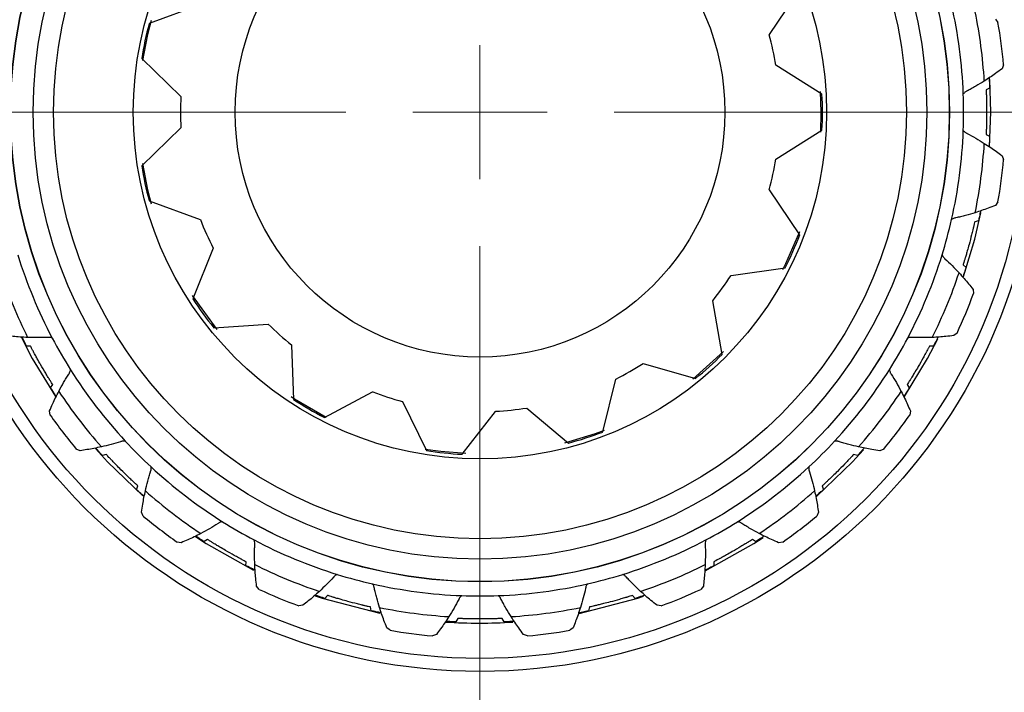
# Model space of a CAD drawing. Header units: inches. Extents: x 0.6 to 16.3, y 0.2 to 11.5.
# Tile 16 of 20: x 12.532 to 13.495, y 6.887 to 7.545. Entities that reach past the tile are written whole.
import ezdxf

# ---------------------------------------------------------------- set-up
doc = ezdxf.new("R2010")
doc.units = ezdxf.units.IN
doc.header["$MEASUREMENT"] = 0
doc.styles.add('SLDTEXTSTYLE0', font='TXT', dxfattribs={"width": 0.75})
doc.dimstyles.new('SLDDIMSTYLE1', dxfattribs={"dimtxt": 0.137795, "dimasz": 0.14, "dimexe": 0, "dimexo": 0.0625, "dimgap": 0.034449, "dimtad": 0, "dimdec": 1, "dimlfac": 1.5, "dimrnd": 1e-09, "dimzin": 12, "dimdsep": 46, "dimtxsty": 'SLDTEXTSTYLE0', "dimblk1": 'CLOSED', "dimblk2": 'CLOSED', "dimsah": 1, "dimcen": 0.09, "dimadec": 0, "dimazin": 3, "dimtfac": 1, "dimtdec": 1, "dimtofl": 0, "dimtmove": 0, "dimatfit": 3, "dimldrblk": 'CLOSED', "dimfxl": 0, "dimfrac": 2, "dimtolj": 1, "dimtzin": 12, "dimarcsym": 0})

# ---------------------------------------------------------------- blocks, each defined once
blk = doc.blocks.new('_Closed')
at = {"color": 0, "linetype": 'ByBlock', "lineweight": -2}
for p, q in [((-1, 0.166667), (0, 0)), ((-1, 0.166667), (-1, -0.166667)), ((0, 0), (-1, -0.166667)), ((0, 0), (-1, 0))]:
    blk.add_line(p, q, dxfattribs=at)
blk = doc.blocks.new('_D_1')
at = {"color": 7, "linetype": 'Continuous', "lineweight": 0}
for p, q in [((15.03532, 7.41535), (15.03532, 3.26029)), ((12.14865, 4.87995), (12.14865, 3.26029)), ((13.93247, 3.49812), (13.89048, 3.49812)), ((13.89048, 3.49812), (13.89048, 3.27937)), ((14.23792, 3.49812), (14.2799, 3.49812)), ((14.2799, 3.49812), (14.2799, 3.27937)), ((12.14865, 3.29966), (13.76962, 3.29966)), ((15.03532, 3.29966), (14.40076, 3.29966)), ((13.89048, 3.27937), (13.93247, 3.27937)), ((14.2799, 3.27937), (14.23792, 3.27937))]:
    blk.add_line(p, q, dxfattribs=at)
at = {"color": 7, "linetype": 'Continuous', "lineweight": 18, "xscale": 0.14, "yscale": 0.14, "rotation": 180.0000000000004}
blk.add_blockref('_Closed', (12.14865, 3.29966), dxfattribs=at)
at = {"color": 7, "linetype": 'Continuous', "lineweight": 18, "xscale": 0.14, "yscale": 0.14}
blk.add_blockref('_Closed', (15.03532, 3.29966), dxfattribs=at)
at = {"color": 7, "linetype": 'Continuous', "lineweight": 18, "char_height": 0.137795, "attachment_point": 1, "style": 'SLDTEXTSTYLE0'}
for s, insert in [('110', (13.93247, 3.457)), ('4.3', (13.95792, 3.25083))]:
    blk.add_mtext(s, dxfattribs=dict(at, insert=insert))
blk = doc.blocks.new('SW_CENTERMARKSYMBOL_1')
at = {"color": 0, "linetype": 'Continuous', "lineweight": 18}
for p, q in [((0, 0), (0, 0.06562)), ((-0.13123, 0), (-0.61284, 0)), ((0, 0), (-0.06562, 0)), ((0, 0), (0, -0.06562)), ((0, 0), (0.06562, 0)), ((0.13123, 0), (0.61284, 0)), ((0, -0.13123), (0, -0.61284))]:
    blk.add_line(p, q, dxfattribs=at)

msp = doc.modelspace()

# ---------------------------------------------------------------- linework, layer by layer
at = {"color": 7, "linetype": 'Continuous', "lineweight": 25}
for p, q in [((13.26516, 7.5306), (13.29489, 7.57483)), ((12.70829, 7.55978), (12.65824, 7.54147)), ((13.48651, 7.54586), (13.48893, 7.54255)), ((13.26507, 7.53056), (13.26516, 7.5306)), ((12.65094, 7.50715), (12.68922, 7.47006)), ((13.27154, 7.50058), (13.27144, 7.50058)), ((13.31669, 7.47226), (13.27154, 7.50058)), ((13.49439, 7.50109), (13.4929, 7.49727)), ((13.48076, 7.47828), (13.47734, 7.47655)), ((13.4819, 7.45472), (13.48087, 7.48687)), ((12.68922, 7.47006), (12.68932, 7.47004)), ((13.48078, 7.42128), (13.4819, 7.45472)), ((12.68922, 7.43938), (12.65094, 7.40229)), ((12.68932, 7.4394), (12.68922, 7.43938)), ((13.27154, 7.40886), (13.31669, 7.43718)), ((13.47734, 7.4329), (13.48076, 7.43116)), ((13.4929, 7.41218), (13.49439, 7.40835)), ((13.27144, 7.40886), (13.27154, 7.40886)), ((13.26516, 7.37884), (13.26507, 7.37889)), ((13.29489, 7.33461), (13.26516, 7.37884)), ((12.65824, 7.36797), (12.70829, 7.34966)), ((13.48893, 7.36689), (13.48651, 7.36358)), ((12.70829, 7.34966), (12.70839, 7.34968)), ((13.46986, 7.34839), (13.46611, 7.3476)), ((12.72077, 7.32163), (12.70089, 7.27218)), ((12.72085, 7.32169), (12.72077, 7.32163)), ((13.45481, 7.30543), (13.45767, 7.30287)), ((13.22776, 7.29509), (13.22785, 7.29505)), ((13.22785, 7.29505), (13.28062, 7.30256)), ((13.46448, 7.28139), (13.46493, 7.27731)), ((13.20982, 7.27023), (13.20975, 7.2703)), ((13.21898, 7.21772), (13.20982, 7.27023)), ((12.72151, 7.24379), (12.77468, 7.24742)), ((12.77468, 7.24742), (12.77477, 7.24748)), ((13.44892, 7.23867), (13.44573, 7.23611)), ((12.79754, 7.22698), (12.79749, 7.22689)), ((12.79749, 7.22689), (12.79944, 7.17363)), ((12.54208, 7.22595), (12.53825, 7.22574)), ((13.42572, 7.22574), (13.42188, 7.22595)), ((13.14159, 7.20893), (13.14165, 7.20885)), ((13.14165, 7.20885), (13.19291, 7.19425)), ((13.1021, 7.14182), (13.11508, 7.19351)), ((13.11508, 7.19351), (13.11505, 7.1936)), ((12.56181, 7.18493), (12.56391, 7.18814)), ((12.82982, 7.15609), (12.87692, 7.18103)), ((12.87692, 7.18103), (12.87697, 7.18111)), ((13.40006, 7.18814), (13.40216, 7.18493)), ((12.90612, 7.17164), (12.90611, 7.17154)), ((12.90611, 7.17154), (12.92955, 7.12368)), ((12.56141, 7.15836), (12.56079, 7.16242)), ((12.96444, 7.12001), (12.99733, 7.16196)), ((12.99733, 7.16196), (12.99734, 7.16206)), ((13.02781, 7.16526), (13.02785, 7.16516)), ((13.02785, 7.16516), (13.06873, 7.13097)), ((13.40318, 7.16242), (13.40256, 7.15836)), ((12.59062, 7.12353), (12.58687, 7.12518)), ((13.3771, 7.12518), (13.37334, 7.12353)), ((12.61628, 7.11989), (12.61264, 7.11869)), ((13.35133, 7.11869), (13.34768, 7.11989)), ((12.64595, 7.08537), (12.64715, 7.08902)), ((13.31682, 7.08902), (13.31801, 7.08537)), ((12.65244, 7.05961), (12.65079, 7.06336)), ((13.31317, 7.06336), (13.31152, 7.05961)), ((12.68968, 7.03352), (12.68563, 7.03415)), ((12.71541, 7.03665), (12.71219, 7.03455)), ((13.25178, 7.03455), (13.24856, 7.03665)), ((13.27834, 7.03415), (13.27429, 7.03352)), ((12.753, 7.01099), (12.75321, 7.01482)), ((13.21076, 7.01482), (13.21097, 7.01099)), ((12.76594, 6.98778), (12.76337, 6.99098)), ((13.2006, 6.99098), (13.19803, 6.98778)), ((12.8327, 6.9819), (12.83013, 6.97904)), ((13.13383, 6.97904), (13.13127, 6.9819)), ((12.80865, 6.97222), (12.80458, 6.97178)), ((12.87565, 6.96684), (12.87486, 6.9706)), ((13.08911, 6.9706), (13.08832, 6.96684)), ((13.15939, 6.97178), (13.15532, 6.97222)), ((12.96016, 6.95937), (12.95842, 6.95594)), ((13.00554, 6.95594), (13.00381, 6.95937)), ((12.89415, 6.94777), (12.89084, 6.9502)), ((13.07312, 6.9502), (13.06982, 6.94777)), ((12.93944, 6.9438), (12.93562, 6.94231)), ((13.02835, 6.94231), (13.02453, 6.9438))]:
    msp.add_line(p, q, dxfattribs=at)
at = {"color": 8, "linetype": 'Continuous', "lineweight": 25}
for p, q in [((13.31598, 7.45472), (13.31537, 7.4749)), ((13.31541, 7.43508), (13.31598, 7.45472)), ((13.19021, 7.19357), (13.22017, 7.22058))]:
    msp.add_line(p, q, dxfattribs=at)
at = {"color": 8, "linetype": 'Continuous', "lineweight": 25, "flags": 128}
for points in [[(12.6603, 7.54458), (12.65677, 7.53082), (12.65183, 7.50527)], [(12.6518, 7.40436), (12.65677, 7.37862), (12.66021, 7.36517)], [(13.27845, 7.30088), (13.2813, 7.30652), (13.29497, 7.33812)], [(12.70032, 7.27521), (12.72431, 7.24222), (12.72435, 7.24216)], [(12.79725, 7.17646), (12.80043, 7.17437), (12.83161, 7.15649)], [(13.0651, 7.13123), (13.09488, 7.14038), (13.10372, 7.1437)], [(12.92837, 7.12505), (12.94368, 7.12292), (12.96806, 7.12101)]]:
    msp.add_lwpolyline(points, dxfattribs=at)
at = {"color": 7, "linetype": 'Continuous', "lineweight": 25, "flags": 128}
for points in [[(13.45533, 7.2939), (13.46619, 7.3304), (13.47213, 7.35635)], [(12.53335, 7.23417), (12.5439, 7.21388), (12.56654, 7.17665)], [(13.3973, 7.17646), (13.42006, 7.21388), (13.43007, 7.23306)], [(12.60571, 7.12558), (12.61756, 7.1125), (12.65196, 7.07922)], [(13.3114, 7.07869), (13.34641, 7.1125), (13.3572, 7.12437)], [(12.70372, 7.03941), (12.71412, 7.03263), (12.76038, 7.0066)], [(13.20243, 7.00603), (13.24985, 7.03263), (13.25923, 7.03873)], [(12.8207, 6.98154), (12.8275, 6.97927), (12.88391, 6.96452)], [(13.07916, 6.96434), (13.13647, 6.97927), (13.14213, 6.98115)]]:
    msp.add_lwpolyline(points, dxfattribs=at)
at = {"color": 7, "linetype": 'Continuous', "lineweight": 25}
for radius in [1.54283, 1.35067, 1.33733, 0.54722, 0.53449, 0.4595, 0.45932, 0.43733, 0.41733, 0.33925, 0.23967]:
    msp.add_circle((12.98198, 7.45472), radius, dxfattribs=at)
for radius, start, end in [(0.47333, 2.16669, 12.83331), (0.4945, 3.53315, 11.46685), (0.33517, 165, 171), (0.5145, 5.17053, 9.82947), (0.29307, 9.0031, 14.9969), (0.29307, 177.0031, 182.9969), (0.33517, 357, 3), (0.47333, 357.83331, 2.16669), (0.47333, 347.16669, 357.83331), (0.4945, 348.53315, 356.46685), (0.33517, 189, 195), (0.29307, 345.0031, 350.9969), (0.5145, 350.17053, 354.82947), (0.29307, 201.0031, 206.9969), (0.47333, 342.83331, 347.16669), (0.33517, 333, 339), (0.47333, 197.16669, 207.83331), (0.47333, 332.16669, 342.83331), (0.4945, 198.53315, 206.46685), (0.29307, 321.0031, 326.9969), (0.4945, 333.53315, 341.46685), (0.5145, 335.17053, 339.82947), (0.33517, 213, 219), (0.29307, 225.0031, 230.9969), (0.47333, 207.83331, 212.16669), (0.47333, 327.83331, 332.16669), (0.33517, 309, 315), (0.29307, 297.0031, 302.9969), (0.47333, 212.16669, 222.83331), (0.47333, 317.16669, 327.83331), (0.4945, 213.53315, 221.46685), (0.29307, 249.0031, 254.9969), (0.4945, 318.53315, 326.46685), (0.33517, 237, 243), (0.29307, 273.0031, 278.9969), (0.5145, 215.17053, 219.82947), (0.5145, 320.17053, 324.82947), (0.33517, 285, 291), (0.47333, 222.83331, 227.16669), (0.47333, 312.83331, 317.16669), (0.33517, 261, 267), (0.47333, 227.16669, 237.83331), (0.47333, 302.16669, 312.83331), (0.4945, 228.53315, 236.46685), (0.4945, 303.53315, 311.46685), (0.5145, 230.17053, 234.82947), (0.47333, 237.83331, 242.16669), (0.47333, 297.83331, 302.16669), (0.5145, 305.17053, 309.82947), (0.47333, 242.16669, 252.83331), (0.47333, 287.16669, 297.83331), (0.4945, 243.53315, 251.46685), (0.4945, 288.53315, 296.46685), (0.47333, 252.83331, 257.16669), (0.47333, 282.83331, 287.16669), (0.5145, 245.17053, 249.82947), (0.47333, 257.16669, 267.83331), (0.47333, 272.16669, 282.83331), (0.5145, 290.17053, 294.82947), (0.47333, 267.83331, 272.16669), (0.4945, 258.53315, 266.46685), (0.4945, 273.53315, 281.46685), (0.5145, 260.17053, 264.82947), (0.49992, 266.18122, 273.68509), (0.5145, 275.17053, 279.82947)]:
    msp.add_arc((12.98198, 7.45472), radius, start, end, dxfattribs=at)
for points, knots in [([(13.4929, 7.49727), (13.49081, 7.49571), (13.48692, 7.49282), (13.48113, 7.48881), (13.47741, 7.4864), (13.47554, 7.4852)], [0, 0, 0, 0, 0.367191, 0.683527, 1, 1, 1, 1]), ([(13.48019, 7.48822), (13.48024, 7.48765), (13.48032, 7.48655), (13.48062, 7.48099), (13.48076, 7.47828)], [0, 0, 0, 0, 0.51366, 1, 1, 1, 1]), ([(13.47554, 7.4852), (13.47277, 7.48348), (13.46853, 7.48086), (13.46287, 7.47769), (13.4599, 7.47611), (13.4584, 7.47533), (13.45789, 7.47507), (13.45662, 7.47438), (13.45567, 7.47335), (13.45498, 7.47262)], [0, 0, 0, 0, 0.4042889, 0.6185277, 0.8055616, 0.8217703, 0.8278357, 0.876144, 1, 1, 1, 1]), ([(13.47734, 7.47655), (13.47736, 7.47594), (13.4774, 7.47512), (13.47748, 7.47316), (13.47753, 7.47174), (13.47757, 7.47038), (13.4776, 7.46932), (13.47767, 7.46695), (13.47779, 7.46175), (13.47784, 7.45467), (13.47778, 7.44775), (13.47769, 7.44345), (13.47763, 7.44091), (13.47758, 7.4394), (13.47754, 7.43798), (13.47745, 7.43566), (13.4774, 7.43427), (13.47736, 7.43333), (13.47734, 7.4329)], [0, 0, 0, 0, 0.16043, 0.215716, 0.259558, 0.278881, 0.293965, 0.309151, 0.378059, 0.515881, 0.608724, 0.671228, 0.698803, 0.715524, 0.7367, 0.775509, 0.897488, 1, 1, 1, 1]), ([(13.45498, 7.43683), (13.45567, 7.43609), (13.45662, 7.43506), (13.45789, 7.43437), (13.4584, 7.43411), (13.46143, 7.43254), (13.46725, 7.42938), (13.47277, 7.42596), (13.47554, 7.42425)], [0, 0, 0, 0, 0.123859, 0.172169, 0.178234, 0.194443, 0.595701, 1, 1, 1, 1]), ([(13.48076, 7.43116), (13.4807, 7.43001), (13.48042, 7.42427), (13.48029, 7.42258), (13.48019, 7.42122)], [0, 0, 0, 0, 0.1999183, 1, 1, 1, 1]), ([(13.47554, 7.42425), (13.47764, 7.42289), (13.48163, 7.42031), (13.48741, 7.41627), (13.49107, 7.41354), (13.4929, 7.41218)], [0, 0, 0, 0, 0.356058, 0.677963, 1, 1, 1, 1]), ([(13.48651, 7.36358), (13.48409, 7.36262), (13.47958, 7.36084), (13.47294, 7.35846), (13.46872, 7.35709), (13.46661, 7.35641)], [0, 0, 0, 0, 0.367191, 0.683527, 1, 1, 1, 1]), ([(13.46661, 7.35641), (13.46349, 7.35547), (13.45872, 7.35404), (13.45242, 7.35244), (13.44915, 7.35169), (13.4475, 7.35132), (13.44694, 7.3512), (13.44554, 7.35086), (13.44435, 7.35012), (13.44349, 7.34959)], [0, 0, 0, 0, 0.404289, 0.618528, 0.805562, 0.82177, 0.827836, 0.876144, 1, 1, 1, 1]), ([(13.47189, 7.35813), (13.47178, 7.35757), (13.47158, 7.35649), (13.47042, 7.35104), (13.46986, 7.34839)], [0, 0, 0, 0, 0.51366, 1, 1, 1, 1]), ([(13.46611, 7.3476), (13.46598, 7.347), (13.4658, 7.3462), (13.46536, 7.34429), (13.46505, 7.34291), (13.46474, 7.34158), (13.46449, 7.34055), (13.46395, 7.33824), (13.46271, 7.33319), (13.46093, 7.32633), (13.45908, 7.31967), (13.45788, 7.31553), (13.45716, 7.3131), (13.45673, 7.31165), (13.45632, 7.3103), (13.45564, 7.30807), (13.45522, 7.30675), (13.45494, 7.30585), (13.45481, 7.30543)], [0, 0, 0, 0, 0.16043, 0.215716, 0.259558, 0.278881, 0.293965, 0.309151, 0.378059, 0.515881, 0.608724, 0.671228, 0.698803, 0.715524, 0.7367, 0.775509, 0.897488, 1, 1, 1, 1]), ([(13.43423, 7.31502), (13.4347, 7.31412), (13.43536, 7.31289), (13.43641, 7.31189), (13.43683, 7.31151), (13.43935, 7.30921), (13.44416, 7.30465), (13.44861, 7.29992), (13.45084, 7.29754)], [0, 0, 0, 0, 0.123859, 0.172169, 0.178234, 0.194443, 0.595701, 1, 1, 1, 1]), ([(13.45084, 7.29754), (13.45251, 7.29569), (13.45569, 7.29216), (13.46023, 7.28676), (13.46307, 7.28318), (13.46448, 7.28139)], [0, 0, 0, 0, 0.356058, 0.677963, 1, 1, 1, 1]), ([(13.45767, 7.30287), (13.45732, 7.30178), (13.45555, 7.29631), (13.45499, 7.2947), (13.45455, 7.29342)], [0, 0, 0, 0, 0.199918, 1, 1, 1, 1]), ([(12.53931, 7.23433), (12.53682, 7.23446), (12.53208, 7.2347), (12.52505, 7.23531), (12.52051, 7.23584), (12.51824, 7.23611)], [0, 0, 0, 0, 0.356058, 0.677963, 1, 1, 1, 1]), ([(12.53825, 7.22574), (12.53773, 7.22676), (12.5351, 7.23188), (12.53436, 7.23341), (12.53377, 7.23463)], [0, 0, 0, 0, 0.1999183, 1, 1, 1, 1]), ([(12.56341, 7.23372), (12.56245, 7.23402), (12.56111, 7.23443), (12.55966, 7.23439), (12.55909, 7.23436), (12.55568, 7.23421), (12.54906, 7.23403), (12.54257, 7.23423), (12.53931, 7.23433)], [0, 0, 0, 0, 0.123859, 0.172169, 0.178234, 0.194443, 0.595701, 1, 1, 1, 1]), ([(13.42466, 7.23433), (13.4214, 7.23423), (13.41642, 7.23408), (13.40992, 7.23417), (13.40656, 7.23429), (13.40488, 7.23436), (13.40431, 7.23439), (13.40286, 7.23443), (13.40152, 7.23402), (13.40056, 7.23372)], [0, 0, 0, 0, 0.404289, 0.618528, 0.805562, 0.82177, 0.827836, 0.876144, 1, 1, 1, 1]), ([(13.44573, 7.23611), (13.44314, 7.23581), (13.43832, 7.23525), (13.4313, 7.23467), (13.42687, 7.23444), (13.42466, 7.23433)], [0, 0, 0, 0, 0.367191, 0.683527, 1, 1, 1, 1]), ([(13.4302, 7.23463), (13.42995, 7.23412), (13.42947, 7.23312), (13.42694, 7.22815), (13.42572, 7.22574)], [0, 0, 0, 0, 0.51366, 1, 1, 1, 1]), ([(12.56391, 7.18814), (12.56358, 7.18866), (12.56314, 7.18935), (12.56209, 7.19101), (12.56134, 7.19221), (12.56063, 7.19336), (12.56007, 7.19427), (12.55882, 7.19629), (12.55612, 7.20073), (12.55253, 7.20684), (12.54913, 7.21286), (12.54705, 7.21663), (12.54584, 7.21886), (12.54512, 7.2202), (12.54445, 7.22144), (12.54336, 7.2235), (12.54272, 7.22472), (12.54228, 7.22556), (12.54208, 7.22595)], [0, 0, 0, 0, 0.1604302, 0.2157165, 0.2595581, 0.2788809, 0.2939648, 0.3091507, 0.378059, 0.5158807, 0.6087245, 0.6712282, 0.698803, 0.7155237, 0.7367, 0.7755093, 0.8974877, 1, 1, 1, 1]), ([(13.42188, 7.22595), (13.4216, 7.22541), (13.42123, 7.22468), (13.42031, 7.22294), (13.41965, 7.22169), (13.41901, 7.22049), (13.4185, 7.21956), (13.41738, 7.21747), (13.41488, 7.21291), (13.41138, 7.20675), (13.40787, 7.20079), (13.40564, 7.1971), (13.40432, 7.19494), (13.40352, 7.19365), (13.40278, 7.19245), (13.40154, 7.19048), (13.4008, 7.18931), (13.40029, 7.18851), (13.40006, 7.18814)], [0, 0, 0, 0, 0.16043, 0.215716, 0.259558, 0.278881, 0.293965, 0.309151, 0.378059, 0.515881, 0.608724, 0.671228, 0.698803, 0.715524, 0.7367, 0.775509, 0.897488, 1, 1, 1, 1]), ([(12.56979, 7.18155), (12.57133, 7.18442), (12.57369, 7.18881), (12.57701, 7.19439), (12.57879, 7.19724), (12.5797, 7.19867), (12.58001, 7.19914), (12.58076, 7.20038), (12.58108, 7.20174), (12.58131, 7.20273)], [0, 0, 0, 0, 0.4042889, 0.6185277, 0.8055616, 0.8217703, 0.8278357, 0.876144, 1, 1, 1, 1]), ([(13.38266, 7.20273), (13.38289, 7.20174), (13.3832, 7.20038), (13.38396, 7.19914), (13.38427, 7.19867), (13.3861, 7.19579), (13.38957, 7.19014), (13.39264, 7.18442), (13.39418, 7.18155)], [0, 0, 0, 0, 0.123859, 0.172169, 0.178234, 0.194443, 0.595701, 1, 1, 1, 1]), ([(12.56079, 7.16242), (12.56182, 7.16481), (12.56375, 7.16925), (12.56675, 7.17563), (12.56877, 7.17958), (12.56979, 7.18155)], [0, 0, 0, 0, 0.367191, 0.683527, 1, 1, 1, 1]), ([(12.56727, 7.1766), (12.56695, 7.17707), (12.56633, 7.17799), (12.56329, 7.18266), (12.56181, 7.18493)], [0, 0, 0, 0, 0.51366, 1, 1, 1, 1]), ([(13.39418, 7.18155), (13.39532, 7.17933), (13.39748, 7.1751), (13.40047, 7.16871), (13.40228, 7.16451), (13.40318, 7.16242)], [0, 0, 0, 0, 0.356058, 0.677963, 1, 1, 1, 1]), ([(13.40216, 7.18493), (13.40153, 7.18396), (13.39841, 7.17913), (13.39746, 7.17773), (13.39669, 7.1766)], [0, 0, 0, 0, 0.199918, 1, 1, 1, 1]), ([(12.63487, 7.13292), (12.63386, 7.13295), (12.63246, 7.133), (12.63108, 7.13259), (12.63054, 7.13242), (12.62728, 7.13139), (12.62093, 7.1295), (12.61461, 7.12802), (12.61144, 7.12727)], [0, 0, 0, 0, 0.123859, 0.172169, 0.178234, 0.194443, 0.595701, 1, 1, 1, 1]), ([(13.35253, 7.12727), (13.34936, 7.12802), (13.34451, 7.12916), (13.33826, 7.13092), (13.33504, 7.13191), (13.33343, 7.13242), (13.33289, 7.13259), (13.33151, 7.133), (13.3301, 7.13295), (13.3291, 7.13292)], [0, 0, 0, 0, 0.404289, 0.618528, 0.805562, 0.82177, 0.827836, 0.876144, 1, 1, 1, 1]), ([(12.61144, 7.12727), (12.609, 7.12675), (12.60435, 7.12576), (12.5974, 7.12452), (12.59288, 7.12386), (12.59062, 7.12353)], [0, 0, 0, 0, 0.356058, 0.677963, 1, 1, 1, 1]), ([(12.61264, 7.11869), (12.61186, 7.11954), (12.60801, 7.12381), (12.6069, 7.12509), (12.60601, 7.12612)], [0, 0, 0, 0, 0.1999183, 1, 1, 1, 1]), ([(13.35796, 7.12612), (13.35759, 7.12569), (13.35687, 7.12485), (13.35314, 7.12071), (13.35133, 7.11869)], [0, 0, 0, 0, 0.51366, 1, 1, 1, 1]), ([(13.37334, 7.12353), (13.37077, 7.12391), (13.36597, 7.12462), (13.35903, 7.12587), (13.3547, 7.1268), (13.35253, 7.12727)], [0, 0, 0, 0, 0.367191, 0.683527, 1, 1, 1, 1]), ([(12.64715, 7.08902), (12.6467, 7.08943), (12.6461, 7.08999), (12.64465, 7.09132), (12.64362, 7.09228), (12.64263, 7.09321), (12.64185, 7.09394), (12.64013, 7.09557), (12.63637, 7.09916), (12.63132, 7.10414), (12.62648, 7.10907), (12.62349, 7.11218), (12.62175, 7.11401), (12.62071, 7.11512), (12.61974, 7.11615), (12.61815, 7.11785), (12.61722, 7.11887), (12.61658, 7.11957), (12.61628, 7.11989)], [0, 0, 0, 0, 0.16043, 0.215716, 0.259558, 0.278881, 0.293965, 0.309151, 0.378059, 0.515881, 0.608724, 0.671228, 0.698803, 0.715524, 0.7367, 0.775509, 0.897488, 1, 1, 1, 1]), ([(13.34768, 7.11989), (13.34727, 7.11944), (13.34672, 7.11883), (13.34539, 7.11739), (13.34442, 7.11636), (13.34349, 7.11536), (13.34276, 7.11459), (13.34114, 7.11287), (13.33754, 7.10911), (13.33257, 7.10406), (13.32764, 7.09921), (13.32453, 7.09623), (13.32269, 7.09449), (13.32159, 7.09344), (13.32056, 7.09248), (13.31885, 7.09089), (13.31783, 7.08995), (13.31714, 7.08931), (13.31682, 7.08902)], [0, 0, 0, 0, 0.16043, 0.215716, 0.259558, 0.278881, 0.293965, 0.309151, 0.378059, 0.515881, 0.608724, 0.671228, 0.698803, 0.715524, 0.7367, 0.775509, 0.897488, 1, 1, 1, 1]), ([(12.65453, 7.08417), (12.65528, 7.08735), (12.65642, 7.0922), (12.65819, 7.09845), (12.65917, 7.10166), (12.65968, 7.10327), (12.65986, 7.10381), (12.66026, 7.1052), (12.66022, 7.1066), (12.66018, 7.10761)], [0, 0, 0, 0, 0.404289, 0.618528, 0.805562, 0.82177, 0.827836, 0.876144, 1, 1, 1, 1]), ([(13.30379, 7.10761), (13.30375, 7.1066), (13.3037, 7.1052), (13.30411, 7.10381), (13.30429, 7.10327), (13.30532, 7.10002), (13.3072, 7.09367), (13.30869, 7.08735), (13.30944, 7.08417)], [0, 0, 0, 0, 0.1238591, 0.1721686, 0.1782342, 0.1944432, 0.595701, 1, 1, 1, 1]), ([(12.65339, 7.07875), (12.65295, 7.07912), (12.65211, 7.07984), (12.64797, 7.08356), (12.64595, 7.08537)], [0, 0, 0, 0, 0.51366, 1, 1, 1, 1]), ([(12.65079, 7.06336), (12.65117, 7.06594), (12.65188, 7.07073), (12.65314, 7.07767), (12.65407, 7.08201), (12.65453, 7.08417)], [0, 0, 0, 0, 0.367191, 0.683527, 1, 1, 1, 1]), ([(13.30944, 7.08417), (13.30996, 7.08173), (13.31095, 7.07709), (13.31218, 7.07014), (13.31284, 7.06562), (13.31317, 7.06336)], [0, 0, 0, 0, 0.356058, 0.677963, 1, 1, 1, 1]), ([(13.31801, 7.08537), (13.31716, 7.0846), (13.3129, 7.08074), (13.31161, 7.07963), (13.31058, 7.07875)], [0, 0, 0, 0, 0.1999183, 1, 1, 1, 1]), ([(12.72999, 7.05404), (12.72901, 7.05382), (12.72764, 7.0535), (12.72641, 7.05275), (12.72593, 7.05244), (12.72305, 7.0506), (12.7174, 7.04714), (12.71168, 7.04406), (12.70881, 7.04252)], [0, 0, 0, 0, 0.1238591, 0.1721686, 0.1782342, 0.1944432, 0.595701, 1, 1, 1, 1]), ([(13.25516, 7.04252), (13.25228, 7.04406), (13.24789, 7.04642), (13.24231, 7.04975), (13.23946, 7.05153), (13.23804, 7.05244), (13.23756, 7.05275), (13.23633, 7.0535), (13.23496, 7.05382), (13.23398, 7.05404)], [0, 0, 0, 0, 0.4042889, 0.6185277, 0.8055616, 0.8217703, 0.8278357, 0.876144, 1, 1, 1, 1]), ([(12.70881, 7.04252), (12.70659, 7.04139), (12.70236, 7.03923), (12.69597, 7.03624), (12.69178, 7.03443), (12.68968, 7.03352)], [0, 0, 0, 0, 0.356058, 0.677963, 1, 1, 1, 1]), ([(12.71219, 7.03455), (12.71123, 7.03517), (12.7064, 7.03829), (12.70499, 7.03925), (12.70387, 7.04001)], [0, 0, 0, 0, 0.199918, 1, 1, 1, 1]), ([(12.75321, 7.01482), (12.75267, 7.0151), (12.75194, 7.01548), (12.7502, 7.0164), (12.74895, 7.01706), (12.74776, 7.0177), (12.74682, 7.0182), (12.74473, 7.01933), (12.74017, 7.02183), (12.73401, 7.02532), (12.72805, 7.02884), (12.72436, 7.03106), (12.72221, 7.03239), (12.72091, 7.03318), (12.71971, 7.03393), (12.71774, 7.03516), (12.71657, 7.03591), (12.71577, 7.03641), (12.71541, 7.03665)], [0, 0, 0, 0, 0.16043, 0.215716, 0.259558, 0.278881, 0.293965, 0.309151, 0.378059, 0.515881, 0.608724, 0.671228, 0.698803, 0.715524, 0.7367, 0.775509, 0.897488, 1, 1, 1, 1]), ([(12.7616, 7.01205), (12.7615, 7.01531), (12.76134, 7.02029), (12.76143, 7.02678), (12.76155, 7.03014), (12.76163, 7.03183), (12.76165, 7.0324), (12.76169, 7.03384), (12.76128, 7.03518), (12.76098, 7.03615)], [0, 0, 0, 0, 0.404289, 0.618528, 0.805562, 0.82177, 0.827836, 0.876144, 1, 1, 1, 1]), ([(13.20298, 7.03615), (13.20269, 7.03518), (13.20228, 7.03384), (13.20232, 7.0324), (13.20234, 7.03183), (13.2025, 7.02842), (13.20267, 7.0218), (13.20247, 7.01531), (13.20237, 7.01205)], [0, 0, 0, 0, 0.1238591, 0.1721686, 0.1782342, 0.1944432, 0.595701, 1, 1, 1, 1]), ([(13.24856, 7.03665), (13.24805, 7.03632), (13.24736, 7.03588), (13.2457, 7.03483), (13.2445, 7.03408), (13.24334, 7.03336), (13.24244, 7.0328), (13.24042, 7.03156), (13.23597, 7.02886), (13.22987, 7.02527), (13.22385, 7.02187), (13.22007, 7.01979), (13.21785, 7.01858), (13.21651, 7.01786), (13.21526, 7.01719), (13.21321, 7.0161), (13.21198, 7.01546), (13.21114, 7.01502), (13.21076, 7.01482)], [0, 0, 0, 0, 0.16043, 0.215716, 0.259558, 0.278881, 0.293965, 0.309151, 0.378059, 0.515881, 0.608724, 0.671228, 0.698803, 0.715524, 0.7367, 0.775509, 0.897488, 1, 1, 1, 1]), ([(13.2601, 7.04001), (13.25963, 7.03969), (13.25871, 7.03906), (13.25405, 7.03603), (13.25178, 7.03455)], [0, 0, 0, 0, 0.51366, 1, 1, 1, 1]), ([(13.27429, 7.03352), (13.2719, 7.03456), (13.26745, 7.03648), (13.26108, 7.03949), (13.25713, 7.04151), (13.25516, 7.04252)], [0, 0, 0, 0, 0.367191, 0.683527, 1, 1, 1, 1]), ([(12.76189, 7.00651), (12.76138, 7.00676), (12.76038, 7.00724), (12.75541, 7.00976), (12.753, 7.01099)], [0, 0, 0, 0, 0.51366, 1, 1, 1, 1]), ([(12.76337, 6.99098), (12.76307, 6.99357), (12.76251, 6.99838), (12.76193, 7.00541), (12.76171, 7.00983), (12.7616, 7.01205)], [0, 0, 0, 0, 0.367191, 0.683527, 1, 1, 1, 1]), ([(13.20237, 7.01205), (13.20224, 7.00956), (13.202, 7.00481), (13.20139, 6.99778), (13.20086, 6.99325), (13.2006, 6.99098)], [0, 0, 0, 0, 0.356058, 0.677963, 1, 1, 1, 1]), ([(13.21097, 7.01099), (13.20995, 7.01046), (13.20483, 7.00784), (13.2033, 7.0071), (13.20208, 7.00651)], [0, 0, 0, 0, 0.199918, 1, 1, 1, 1]), ([(12.84228, 7.00247), (12.84139, 7.002), (12.84015, 7.00134), (12.83915, 7.0003), (12.83877, 6.99987), (12.83647, 6.99735), (12.83191, 6.99255), (12.82718, 6.9881), (12.82481, 6.98587)], [0, 0, 0, 0, 0.1238591, 0.1721686, 0.1782342, 0.1944432, 0.595701, 1, 1, 1, 1]), ([(13.13916, 6.98587), (13.13679, 6.9881), (13.13316, 6.99151), (13.12863, 6.99617), (13.12633, 6.99863), (13.1252, 6.99987), (13.12481, 7.0003), (13.12382, 7.00134), (13.12258, 7.002), (13.12169, 7.00247)], [0, 0, 0, 0, 0.404289, 0.618528, 0.805562, 0.82177, 0.827836, 0.876144, 1, 1, 1, 1]), ([(12.88368, 6.97009), (12.88274, 6.97321), (12.8813, 6.97799), (12.87971, 6.98428), (12.87895, 6.98756), (12.87859, 6.98921), (12.87847, 6.98976), (12.87813, 6.99117), (12.87738, 6.99236), (12.87685, 6.99321)], [0, 0, 0, 0, 0.404289, 0.618528, 0.805562, 0.82177, 0.827836, 0.876144, 1, 1, 1, 1]), ([(13.08712, 6.99321), (13.08658, 6.99236), (13.08584, 6.99117), (13.0855, 6.98976), (13.08538, 6.98921), (13.08465, 6.98587), (13.0831, 6.97943), (13.08123, 6.97321), (13.08029, 6.97009)], [0, 0, 0, 0, 0.1238591, 0.1721686, 0.1782342, 0.1944432, 0.595701, 1, 1, 1, 1]), ([(12.82481, 6.98587), (12.82295, 6.98419), (12.81943, 6.98101), (12.81403, 6.97647), (12.81044, 6.97364), (12.80865, 6.97222)], [0, 0, 0, 0, 0.356058, 0.677963, 1, 1, 1, 1]), ([(12.83013, 6.97904), (12.82904, 6.97939), (12.82357, 6.98115), (12.82196, 6.98171), (12.82068, 6.98216)], [0, 0, 0, 0, 0.199918, 1, 1, 1, 1]), ([(12.87486, 6.9706), (12.87426, 6.97073), (12.87347, 6.97091), (12.87155, 6.97134), (12.87017, 6.97166), (12.86885, 6.97197), (12.86781, 6.97221), (12.8655, 6.97276), (12.86045, 6.97399), (12.8536, 6.97577), (12.84693, 6.97762), (12.84279, 6.97882), (12.84037, 6.97954), (12.83891, 6.97998), (12.83756, 6.98039), (12.83533, 6.98107), (12.83401, 6.98148), (12.83311, 6.98177), (12.8327, 6.9819)], [0, 0, 0, 0, 0.16043, 0.215716, 0.259558, 0.278881, 0.293965, 0.309151, 0.378059, 0.515881, 0.608724, 0.671228, 0.698803, 0.715524, 0.7367, 0.775509, 0.897488, 1, 1, 1, 1]), ([(12.96409, 6.98173), (12.96335, 6.98104), (12.96233, 6.98008), (12.96163, 6.97881), (12.96137, 6.97831), (12.9598, 6.97528), (12.95664, 6.96945), (12.95322, 6.96393), (12.95151, 6.96116)], [0, 0, 0, 0, 0.1238591, 0.1721686, 0.1782342, 0.1944432, 0.595701, 1, 1, 1, 1]), ([(13.01246, 6.96116), (13.01074, 6.96393), (13.00812, 6.96817), (13.00495, 6.97384), (13.00337, 6.97681), (13.00259, 6.97831), (13.00233, 6.97881), (13.00164, 6.98008), (13.00062, 6.98104), (12.99988, 6.98173)], [0, 0, 0, 0, 0.4042889, 0.6185277, 0.8055616, 0.8217703, 0.8278357, 0.876144, 1, 1, 1, 1]), ([(13.13127, 6.9819), (13.13069, 6.98171), (13.12991, 6.98147), (13.12803, 6.98088), (13.12668, 6.98047), (13.12538, 6.98008), (13.12436, 6.97977), (13.12209, 6.97909), (13.1171, 6.97763), (13.11027, 6.97575), (13.10357, 6.97402), (13.09939, 6.97298), (13.09693, 6.97239), (13.09545, 6.97204), (13.09407, 6.97172), (13.09181, 6.9712), (13.09045, 6.9709), (13.08953, 6.97069), (13.08911, 6.9706)], [0, 0, 0, 0, 0.1604302, 0.2157165, 0.2595581, 0.2788809, 0.2939648, 0.3091507, 0.378059, 0.5158807, 0.6087245, 0.6712282, 0.698803, 0.7155237, 0.7367, 0.7755093, 0.8974877, 1, 1, 1, 1]), ([(13.14329, 6.98216), (13.14275, 6.98197), (13.14171, 6.9816), (13.13641, 6.97988), (13.13383, 6.97904)], [0, 0, 0, 0, 0.5136596, 1, 1, 1, 1]), ([(13.15532, 6.97222), (13.15327, 6.97384), (13.14948, 6.97685), (13.1441, 6.98141), (13.14081, 6.98438), (13.13916, 6.98587)], [0, 0, 0, 0, 0.367191, 0.683527, 1, 1, 1, 1]), ([(12.8854, 6.96482), (12.88484, 6.96492), (12.88375, 6.96513), (12.8783, 6.96628), (12.87565, 6.96684)], [0, 0, 0, 0, 0.51366, 1, 1, 1, 1]), ([(12.89084, 6.9502), (12.88989, 6.95262), (12.8881, 6.95713), (12.88572, 6.96376), (12.88436, 6.96798), (12.88368, 6.97009)], [0, 0, 0, 0, 0.367191, 0.683527, 1, 1, 1, 1]), ([(13.08029, 6.97009), (13.07952, 6.96772), (13.07806, 6.9632), (13.07565, 6.95657), (13.07397, 6.95232), (13.07312, 6.9502)], [0, 0, 0, 0, 0.356058, 0.677963, 1, 1, 1, 1]), ([(13.08832, 6.96684), (13.0872, 6.9666), (13.08158, 6.96539), (13.07991, 6.96507), (13.07857, 6.96482)], [0, 0, 0, 0, 0.199918, 1, 1, 1, 1]), ([(12.95151, 6.96116), (12.95015, 6.95907), (12.94757, 6.95508), (12.94353, 6.9493), (12.9408, 6.94563), (12.93944, 6.9438)], [0, 0, 0, 0, 0.356058, 0.677963, 1, 1, 1, 1]), ([(13.00381, 6.95937), (13.0032, 6.95934), (13.00238, 6.95931), (13.00042, 6.95923), (12.99901, 6.95918), (12.99765, 6.95913), (12.99658, 6.9591), (12.99421, 6.95904), (12.98901, 6.95892), (12.98193, 6.95886), (12.97501, 6.95893), (12.97071, 6.95901), (12.96818, 6.95908), (12.96666, 6.95912), (12.96525, 6.95917), (12.96292, 6.95925), (12.96154, 6.95931), (12.96059, 6.95935), (12.96016, 6.95937)], [0, 0, 0, 0, 0.1604302, 0.2157165, 0.2595581, 0.2788809, 0.2939648, 0.3091507, 0.378059, 0.5158807, 0.6087245, 0.6712282, 0.698803, 0.7155237, 0.7367, 0.7755093, 0.8974877, 1, 1, 1, 1]), ([(13.02453, 6.9438), (13.02298, 6.94589), (13.02009, 6.94978), (13.01607, 6.95558), (13.01366, 6.9593), (13.01246, 6.96116)], [0, 0, 0, 0, 0.367191, 0.683527, 1, 1, 1, 1]), ([(12.95842, 6.95594), (12.95728, 6.956), (12.95153, 6.95629), (12.94984, 6.95641), (12.94848, 6.95651)], [0, 0, 0, 0, 0.199918, 1, 1, 1, 1]), ([(13.01548, 6.95651), (13.01492, 6.95647), (13.01381, 6.95639), (13.00825, 6.95609), (13.00554, 6.95594)], [0, 0, 0, 0, 0.51366, 1, 1, 1, 1])]:
    msp.add_open_spline(points, degree=3, knots=knots, dxfattribs=at)

# ---------------------------------------------------------------- block references
at = {"color": 7, "linetype": 'Continuous', "lineweight": 0}
msp.add_blockref('SW_CENTERMARKSYMBOL_1', (12.98198, 7.45472), dxfattribs=at)

# ---------------------------------------------------------------- dimensions: what is measured, and where the dimension line sits
at = {"color": 7, "linetype": 'Continuous', "lineweight": 18}
dim = msp.add_linear_dim(base=(12.14865, 3.29966), p1=(15.03532, 7.45472), p2=(12.14865, 4.91932), dimstyle='SLDDIMSTYLE1', dxfattribs=at)
dim.commit()
dim.dimension.update_dxf_attribs({"geometry": '_D_1', "text_midpoint": (14.08519, 3.29966), "dimtype": 160})

doc.saveas('drawing.dxf')
